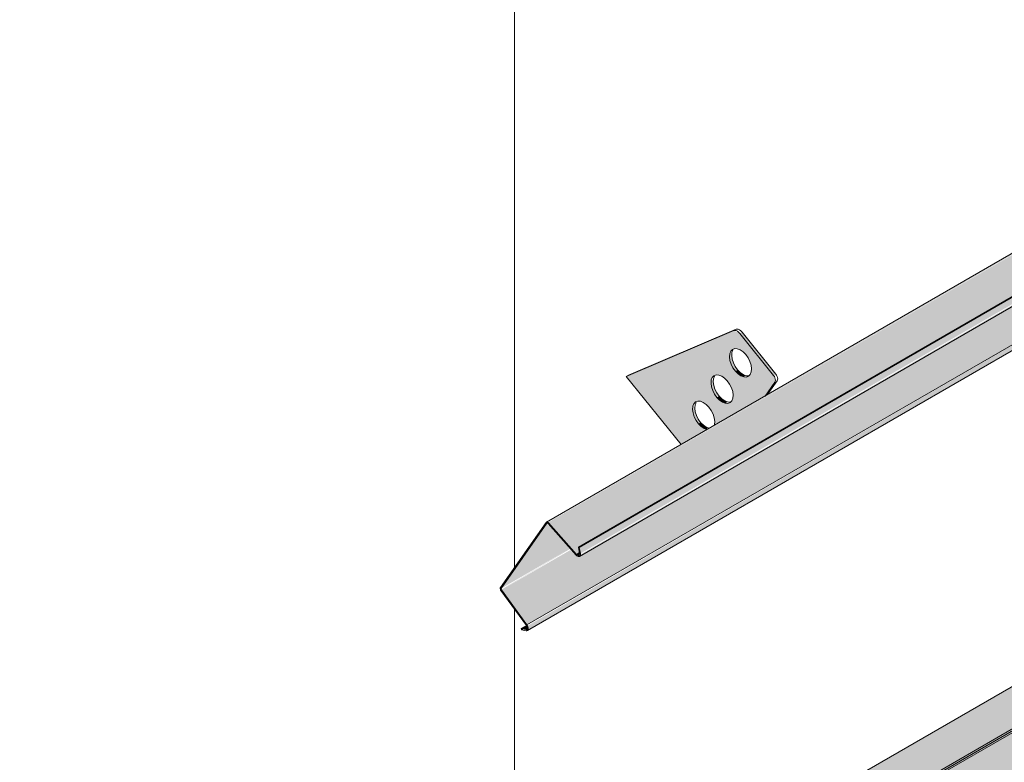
# Model space of a CAD drawing. Header units: centimetres. Extents: x -2166 to -630, y 52572 to 53714.
# Tile 8 of 31: x -1498 to -1404, y 52910 to 52981. Entities that reach past the tile are written whole.
import ezdxf

# ---------------------------------------------------------------- set-up
doc = ezdxf.new("R2010")
doc.units = ezdxf.units.CM
for name, color, linetype, lineweight in [('A-GENM', 7, 'Continuous', 5), ('A-ROOF-OTLN', 7, 'Continuous', 5), ('A-ROOF-PATT', 7, 'Continuous', 5)]:
    doc.layers.add(name, color=color, linetype=linetype, lineweight=lineweight)

# ---------------------------------------------------------------- blocks, each defined once
blk = doc.blocks.new('Construction_Roof-Accessories_Lindab_KOTEGL - Construction_Roof-Accessories_Lindab_KOTEGL-9237833-_3D_ Kopia 1 Kopia 1 Kopia 1 Kopia 1')
at = {"layer": 'A-GENM', "true_color": 0x383e42}
h = blk.add_hatch(color=250, dxfattribs=at)
h.paths.add_polyline_path([(-1434.928, 52940.746), (-1432.45, 52942.177), (-1432.99, 52942.468), (-1433.475, 52943.046), (-1433.766, 52943.752), (-1433.761, 52944.455), (-1433.526, 52944.807), (-1433.06, 52944.873), (-1432.512, 52944.578), (-1432.007, 52943.961), (-1431.718, 52943.154), (-1431.661, 52942.632), (-1426.825, 52945.424), (-1425.943, 52946.837), (-1426.048, 52947.347), (-1429.286, 52951.375), (-1429.859, 52951.643), (-1440.157, 52947.251), (-1437.189, 52943.559)])
h.paths.add_polyline_path([(-1430.423, 52944.676), (-1430.948, 52944.794), (-1431.483, 52945.246), (-1431.92, 52946.024), (-1432.044, 52946.609), (-1431.92, 52947.155), (-1431.545, 52947.402), (-1431.02, 52947.284), (-1430.485, 52946.832), (-1430.048, 52946.055), (-1429.924, 52945.469), (-1430.048, 52944.923), (-1430.357, 52944.7)])
h.paths.add_polyline_path([(-1428.654, 52947.188), (-1429.179, 52947.306), (-1429.714, 52947.758), (-1430.115, 52948.423), (-1430.275, 52949.121), (-1430.151, 52949.667), (-1429.777, 52949.914), (-1429.252, 52949.796), (-1428.717, 52949.344), (-1428.315, 52948.68), (-1428.155, 52947.981), (-1428.315, 52947.397), (-1428.619, 52947.201)])
for points in [[(-1426.048, 52947.347), (-1425.836, 52947.469), (-1429.074, 52951.498), (-1429.286, 52951.375), (-1427.41, 52949.041)], [(-1429.714, 52947.758), (-1429.552, 52947.952), (-1429.939, 52948.658), (-1430.063, 52949.244), (-1430.151, 52949.48), (-1430.249, 52949.424), (-1430.23, 52948.78), (-1429.903, 52948.023), (-1429.727, 52947.777)], [(-1428.906, 52947.201), (-1428.753, 52947.347), (-1429.303, 52947.68), (-1429.502, 52947.881), (-1429.714, 52947.758), (-1429.179, 52947.306), (-1428.967, 52947.225)], [(-1431.483, 52945.246), (-1431.322, 52945.44), (-1431.708, 52946.146), (-1431.832, 52946.732), (-1431.92, 52946.968), (-1432.017, 52946.912), (-1431.999, 52946.268), (-1431.665, 52945.501), (-1431.496, 52945.265)], [(-1426.825, 52945.424), (-1426.613, 52945.547), (-1425.918, 52946.714)], [(-1430.675, 52944.689), (-1430.462, 52944.812), (-1431.011, 52945.107), (-1431.27, 52945.369), (-1431.483, 52945.246), (-1430.848, 52944.756)], [(-1433.25, 52942.73), (-1433.038, 52942.853), (-1433.475, 52943.63), (-1433.599, 52944.216), (-1433.687, 52944.452), (-1433.784, 52944.396), (-1433.766, 52943.752), (-1433.439, 52942.995), (-1433.263, 52942.749)], [(-1432.45, 52942.177), (-1432.359, 52942.346), (-1432.778, 52942.591), (-1433.038, 52942.853), (-1433.25, 52942.73), (-1432.615, 52942.24), (-1432.503, 52942.197)]]:
    blk.add_hatch(color=250, dxfattribs=at).paths.add_polyline_path(points)
at = {"layer": 'A-GENM', "color": 250, "true_color": 0x2a2a2a}
for p, q in [((-1429.859, 52951.643), (-1440.157, 52947.251)), ((-1439.945, 52947.374), (-1429.647, 52951.765)), ((-1426.048, 52947.347), (-1429.286, 52951.375)), ((-1429.074, 52951.498), (-1425.836, 52947.469)), ((-1439.945, 52947.374), (-1440.157, 52947.251)), ((-1440.157, 52947.251), (-1434.908, 52940.721)), ((-1426.871, 52945.359), (-1425.918, 52946.714)), ((-1425.706, 52946.837), (-1426.659, 52945.481))]:
    blk.add_line(p, q, dxfattribs=at)
for points in [[(-1429.286, 52951.375, 0), (-1429.399, 52951.496, 0), (-1429.52, 52951.587, 0), (-1429.642, 52951.644, 0), (-1429.757, 52951.663, 0), (-1429.859, 52951.643, 0)], [(-1429.647, 52951.765, 0), (-1429.545, 52951.785, 0), (-1429.43, 52951.766, 0), (-1429.308, 52951.709, 0), (-1429.187, 52951.618, 0), (-1429.074, 52951.498, 0)], [(-1429.714, 52947.758, 0), (-1429.939, 52948.074, 0), (-1430.115, 52948.423, 0), (-1430.23, 52948.78, 0), (-1430.275, 52949.121, 0), (-1430.249, 52949.424, 0), (-1430.151, 52949.667, 0), (-1429.99, 52949.835, 0), (-1429.777, 52949.914, 0), (-1429.525, 52949.901, 0), (-1429.252, 52949.796, 0), (-1428.976, 52949.606, 0), (-1428.717, 52949.344, 0)], [(-1429.939, 52949.79, 0), (-1430.036, 52949.547, 0), (-1430.063, 52949.244, 0), (-1430.018, 52948.902, 0), (-1429.903, 52948.545, 0), (-1429.727, 52948.197, 0), (-1429.502, 52947.881, 0)], [(-1428.717, 52949.344, 0), (-1428.491, 52949.028, 0), (-1428.315, 52948.68, 0), (-1428.201, 52948.323, 0), (-1428.155, 52947.981, 0), (-1428.182, 52947.678, 0), (-1428.279, 52947.435, 0), (-1428.44, 52947.268, 0), (-1428.654, 52947.188, 0), (-1428.906, 52947.201, 0), (-1429.179, 52947.306, 0), (-1429.455, 52947.496, 0), (-1429.714, 52947.758, 0)], [(-1429.502, 52947.881, 0), (-1429.242, 52947.619, 0), (-1428.967, 52947.429, 0), (-1428.694, 52947.324, 0), (-1428.442, 52947.31, 0)], [(-1431.483, 52945.246, 0), (-1431.708, 52945.562, 0), (-1431.884, 52945.91, 0), (-1431.999, 52946.268, 0), (-1432.044, 52946.609, 0), (-1432.017, 52946.912, 0), (-1431.92, 52947.155, 0), (-1431.759, 52947.323, 0), (-1431.545, 52947.402, 0), (-1431.293, 52947.389, 0), (-1431.02, 52947.284, 0), (-1430.745, 52947.094, 0), (-1430.485, 52946.832, 0)], [(-1431.708, 52947.278, 0), (-1431.805, 52947.035, 0), (-1431.832, 52946.732, 0), (-1431.786, 52946.39, 0), (-1431.672, 52946.033, 0), (-1431.496, 52945.685, 0), (-1431.27, 52945.369, 0)], [(-1430.485, 52946.832, 0), (-1430.26, 52946.516, 0), (-1430.084, 52946.168, 0), (-1429.969, 52945.811, 0), (-1429.924, 52945.469, 0), (-1429.951, 52945.166, 0), (-1430.048, 52944.923, 0), (-1430.209, 52944.756, 0), (-1430.423, 52944.676, 0), (-1430.675, 52944.689, 0), (-1430.948, 52944.794, 0), (-1431.223, 52944.984, 0), (-1431.483, 52945.246, 0)], [(-1425.918, 52946.714, 0), (-1425.883, 52946.792, 0), (-1425.871, 52946.891, 0), (-1425.883, 52947.004, 0), (-1425.918, 52947.122, 0), (-1425.975, 52947.239, 0), (-1426.048, 52947.347, 0)], [(-1425.836, 52947.469, 0), (-1425.762, 52947.362, 0), (-1425.706, 52947.245, 0), (-1425.671, 52947.126, 0), (-1425.659, 52947.013, 0), (-1425.671, 52946.915, 0), (-1425.706, 52946.837, 0)], [(-1433.25, 52942.73, 0), (-1433.475, 52943.046, 0), (-1433.651, 52943.395, 0), (-1433.766, 52943.752, 0), (-1433.811, 52944.093, 0), (-1433.784, 52944.396, 0), (-1433.687, 52944.64, 0), (-1433.526, 52944.807, 0), (-1433.313, 52944.887, 0), (-1433.06, 52944.873, 0), (-1432.787, 52944.768, 0), (-1432.512, 52944.578, 0), (-1432.252, 52944.316, 0)], [(-1433.475, 52944.762, 0), (-1433.572, 52944.519, 0), (-1433.599, 52944.216, 0), (-1433.553, 52943.874, 0), (-1433.439, 52943.517, 0), (-1433.263, 52943.169, 0), (-1433.038, 52942.853, 0)], [(-1431.27, 52945.369, 0), (-1431.011, 52945.107, 0), (-1430.736, 52944.917, 0), (-1430.462, 52944.812, 0), (-1430.21, 52944.798, 0)], [(-1432.252, 52944.316, 0), (-1432.027, 52944, 0), (-1431.851, 52943.652, 0), (-1431.737, 52943.295, 0), (-1431.691, 52942.953, 0), (-1431.718, 52942.65, 0)], [(-1433.038, 52942.853, 0), (-1432.778, 52942.591, 0), (-1432.503, 52942.401, 0), (-1432.23, 52942.296, 0)], [(-1432.442, 52942.173, 0), (-1432.715, 52942.278, 0), (-1432.99, 52942.468, 0), (-1433.25, 52942.73, 0)]]:
    blk.add_polyline3d(points, dxfattribs=at)
blk = doc.blocks.new('Construction_Roof-Accessories_Lindab_SNO_KOTEGL - Construction_Roof-Accessories_Lindab_SNO-9284867-_3D_ Kopia 1 Kopia 1 Kopia 1 Kopia 1')
at = {"layer": 'A-GENM', "true_color": 0x383e42}
for points in [[(-1447.61, 52933.233), (-1306.273, 53014.951), (-1306.451, 53014.922), (-1447.651, 52933.273), (-1447.643, 52933.264)], [(-1444.939, 52930.211), (-1444.593, 52930.481), (-1444.593, 52931.003), (-1303.865, 53012.253), (-1306.189, 53014.883), (-1447.61, 52933.233), (-1445.379, 52930.708)], [(-1444.559, 52930.287), (-1303.138, 53011.936), (-1303.241, 53012.538), (-1444.662, 52930.888), (-1444.582, 52930.417)], [(-1444.637, 52930.019), (-1303.131, 53011.848), (-1303.241, 53011.877), (-1444.558, 52930.163), (-1444.608, 52930.045)], [(-1449.672, 52923.462), (-1308.25, 53005.111), (-1310.128, 53007.678), (-1444.553, 52930.199), (-1444.637, 52930.157), (-1444.837, 52930.129), (-1445.035, 52930.211), (-1445.443, 52930.672), (-1452.124, 52926.814), (-1449.801, 52923.639)], [(-1449.628, 52922.917), (-1308.123, 53004.748), (-1308.25, 53005.111), (-1449.617, 52923.374), (-1449.566, 52922.998), (-1449.584, 52922.959)], [(-1452.149, 52926.953), (-1445.532, 52930.773), (-1447.76, 52933.197), (-1452.124, 52926.988)], [(-1452.124, 52926.814), (-1445.513, 52930.752), (-1445.532, 52930.773), (-1452.139, 52926.838)], [(-1444.738, 52930.108), (-1444.56, 52930.289), (-1444.662, 52930.37), (-1444.889, 52930.163), (-1444.786, 52930.11)], [(-1449.777, 52923.008), (-1449.556, 52923.201), (-1449.708, 52923.409), (-1450.236, 52923.104)]]:
    blk.add_hatch(color=250, dxfattribs=at).paths.add_polyline_path(points)
h = blk.add_hatch(color=250, dxfattribs=at)
h.paths.add_polyline_path([(-1449.72, 52923.409), (-1449.73, 52923.541), (-1449.73, 52923.423)])
h.paths.add_polyline_path([(-1444.975, 52930.143), (-1444.975, 52930.252), (-1444.993, 52930.163)])
at = {"layer": 'A-GENM', "color": 250, "true_color": 0x2a2a2a}
for p, q in [((-1306.388, 53014.959), (-1447.81, 52933.309)), ((-1444.745, 52930.915), (-1303.324, 53012.565)), ((-1444.662, 52930.888), (-1303.241, 53012.538)), ((-1444.639, 52930.017), (-1303.218, 53011.667)), ((-1449.672, 52923.462), (-1308.25, 53005.111)), ((-1449.632, 52922.915), (-1308.21, 53004.565)), ((-1447.838, 52933.283), (-1452.218, 52927.051)), ((-1452.149, 52926.953), (-1447.76, 52933.197)), ((-1447.654, 52933.174), (-1444.975, 52930.143)), ((-1444.939, 52930.211), (-1447.61, 52933.233)), ((-1444.662, 52930.888), (-1444.745, 52930.915)), ((-1444.745, 52930.915), (-1444.642, 52930.314)), ((-1444.559, 52930.287), (-1444.662, 52930.888)), ((-1444.939, 52930.211), (-1444.582, 52930.417)), ((-1449.672, 52923.462), (-1452.124, 52926.814)), ((-1452.166, 52926.752), (-1449.72, 52923.409)), ((-1450.236, 52923.104), (-1449.657, 52923.438)), ((-1449.777, 52923.008), (-1450.236, 52923.104)), ((-1450.236, 52923.104), (-1450.21, 52922.996)), ((-1450.21, 52922.996), (-1450.079, 52923.072)), ((-1450.21, 52922.996), (-1449.752, 52922.9))]:
    blk.add_line(p, q, dxfattribs=at)
for points in [[(-1447.61, 52933.233, 0), (-1447.651, 52933.273, 0), (-1447.695, 52933.301, 0), (-1447.738, 52933.317, 0), (-1447.777, 52933.32, 0), (-1447.811, 52933.308, 0), (-1447.838, 52933.283, 0)], [(-1447.76, 52933.197, 0), (-1447.747, 52933.209, 0), (-1447.732, 52933.214, 0), (-1447.713, 52933.213, 0), (-1447.693, 52933.206, 0), (-1447.673, 52933.192, 0), (-1447.654, 52933.174, 0)], [(-1444.975, 52930.143, 0), (-1444.906, 52930.077, 0), (-1444.833, 52930.029, 0), (-1444.761, 52930.002, 0), (-1444.694, 52929.999, 0), (-1444.637, 52930.019, 0), (-1444.593, 52930.06, 0), (-1444.564, 52930.122, 0), (-1444.553, 52930.199, 0), (-1444.559, 52930.287, 0)], [(-1444.642, 52930.314, 0), (-1444.637, 52930.251, 0), (-1444.645, 52930.196, 0), (-1444.666, 52930.152, 0), (-1444.697, 52930.122, 0), (-1444.738, 52930.108, 0), (-1444.786, 52930.11, 0), (-1444.837, 52930.129, 0), (-1444.889, 52930.163, 0), (-1444.939, 52930.211, 0)], [(-1452.218, 52927.051, 0), (-1452.235, 52927.014, 0), (-1452.242, 52926.968, 0), (-1452.238, 52926.916, 0), (-1452.223, 52926.86, 0), (-1452.198, 52926.804, 0), (-1452.166, 52926.752, 0)], [(-1452.124, 52926.814, 0), (-1452.139, 52926.838, 0), (-1452.151, 52926.864, 0), (-1452.158, 52926.89, 0), (-1452.16, 52926.915, 0), (-1452.157, 52926.936, 0), (-1452.149, 52926.953, 0)], [(-1449.72, 52923.409, 0), (-1449.681, 52923.346, 0), (-1449.652, 52923.279, 0), (-1449.635, 52923.212, 0), (-1449.63, 52923.149, 0), (-1449.637, 52923.094, 0), (-1449.658, 52923.05, 0), (-1449.689, 52923.02, 0), (-1449.73, 52923.006, 0), (-1449.777, 52923.008, 0)], [(-1449.752, 52922.9, 0), (-1449.685, 52922.897, 0), (-1449.628, 52922.917, 0), (-1449.584, 52922.959, 0), (-1449.556, 52923.021, 0), (-1449.545, 52923.098, 0), (-1449.552, 52923.186, 0), (-1449.576, 52923.28, 0), (-1449.617, 52923.374, 0), (-1449.672, 52923.462, 0)]]:
    blk.add_polyline3d(points, dxfattribs=at)

msp = doc.modelspace()

# ---------------------------------------------------------------- hatches: boundary and pattern name
at = {"layer": 'A-ROOF-OTLN', "true_color": 0x383e42}
h = msp.add_hatch(color=250, dxfattribs=at)
h.paths.add_polyline_path([(-1486.453, 52865.076), (-709.09, 53313.94), (-709.148, 53314.02), (-1486.598, 52865.159)])
h.paths.add_polyline_path([(-708.057, 53314.483), (-703.061, 53317.367), (-703.317, 53317.387), (-708.183, 53314.577)])
h.paths.add_polyline_path([(-701.25, 53318.413), (-684.571, 53328.043), (-684.716, 53328.126), (-701.413, 53318.486)])
h = msp.add_hatch(color=250, dxfattribs=at)
h.paths.add_polyline_path([(-1481.356, 52857.632), (-1480.611, 52858.005), (-1480.109, 52858.698), (-1479.927, 52859.157), (-1479.796, 52860.008), (-1479.669, 52860.063), (-1479.463, 52860.246), (-1479.463, 52860.364), (-1479.463, 52860.471), (-1465.432, 52868.572), (-1465.724, 52868.838), (-1466.182, 52869.771), (-1466.345, 52871.714), (-1466.274, 52873.466), (-1466.145, 52873.946), (-1465.501, 52874.732), (-1464.514, 52875.361), (-1463.544, 52875.73), (-1462.34, 52875.969), (-1461.34, 52876.044), (-1459.343, 52875.777), (-1458.48, 52875.497), (-1457.683, 52875.104), (-1456.973, 52874.543), (-1456.345, 52873.819), (-706.239, 53306.951), (-706.761, 53307.107), (-707.796, 53307.928), (-708.591, 53309.308), (-708.991, 53310.992), (-709.107, 53312.128), (-709.09, 53313.886), (-1486.453, 52865.076), (-1486.598, 52863.851), (-1486.441, 52862.673), (-1486.307, 52862.124), (-1485.841, 52861.008), (-1485.008, 52859.71), (-1484.413, 52859.017), (-1483.762, 52858.423), (-1482.925, 52857.906), (-1482.046, 52857.637)])
h.paths.add_polyline_path([(-1462.179, 52870.45), (-1458.67, 52872.476), (-1461.345, 52873.656), (-1461.635, 52873.719), (-1462.587, 52874.116), (-1463.215, 52874.174), (-1463.745, 52874.341), (-1464.739, 52874.12), (-1465.501, 52873.327), (-1465.902, 52872.33), (-1465.262, 52871.592), (-1464.514, 52871.099), (-1463.326, 52870.658), (-1462.587, 52870.481)])
h.paths.add_polyline_path([(-699.261, 53310.921), (-681.614, 53321.226), (-681.88, 53321.39), (-683.049, 53322.582), (-683.59, 53323.342), (-684.004, 53324.052), (-684.571, 53325.692), (-684.688, 53326.196), (-684.688, 53327.423), (-684.688, 53327.975), (-701.153, 53318.37), (-700.554, 53318.052), (-699.835, 53317.45), (-699.408, 53316.784), (-699.261, 53316.139), (-699.261, 53311.356)])
h.paths.add_polyline_path([(-704.261, 53313.368), (-702.322, 53313.629), (-703.018, 53314.923), (-703.269, 53315.491), (-703.34, 53316.462), (-703.061, 53317.367), (-708.057, 53314.483), (-707.432, 53314.081), (-706.239, 53313.639), (-704.794, 53313.409), (-704.747, 53313.405)])
at = {"layer": 'A-ROOF-PATT'}
h = msp.add_hatch(dxfattribs=at)
h.set_pattern_fill('FP_4', color=256, style=0, pattern_type=2)
h.set_pattern_definition([(90, (-9532.95, 51332.19), (-112.25, 22.813), [])])
h.paths.add_polyline_path([(-1486.761, 52869.336), (-691.95, 53328.22), (-985.259, 53693.102), (-1780.07, 53234.218), (-1489.572, 52872.834)])
h.paths.add_polyline_path([(-1449.628, 52922.917), (-1449.672, 52923.03), (-1449.777, 52923.008), (-1450.236, 52923.104), (-1449.777, 52923.488), (-1452.157, 52926.936), (-1452.124, 52927.185), (-1447.76, 52933.197), (-1446.959, 52933.8), (-1434.928, 52940.746), (-1440.157, 52947.251), (-1439.945, 52947.374), (-1429.777, 52951.604), (-1429.252, 52951.395), (-1429.074, 52951.498), (-1425.918, 52947.421), (-1426.032, 52947.268), (-1425.918, 52946.714), (-1425.806, 52946.695), (-1426.613, 52945.547), (-1350.075, 52989.736), (-1355.304, 52996.241), (-1355.092, 52996.364), (-1344.924, 53000.594), (-1344.399, 53000.385), (-1344.221, 53000.488), (-1341.066, 52996.411), (-1341.179, 52996.258), (-1341.066, 52995.704), (-1340.953, 52995.685), (-1341.55, 52994.658), (-1293.506, 53022.396), (-1298.735, 53028.901), (-1298.523, 53029.024), (-1288.355, 53033.254), (-1287.83, 53033.045), (-1287.653, 53033.148), (-1284.497, 53029.071), (-1284.61, 53028.917), (-1284.497, 53028.364), (-1284.385, 53028.344), (-1285.192, 53027.197), (-1208.654, 53071.386), (-1213.883, 53077.891), (-1213.67, 53078.013), (-1203.502, 53082.244), (-1202.977, 53082.035), (-1202.8, 53082.137), (-1199.644, 53078.061), (-1199.758, 53077.907), (-1199.644, 53077.354), (-1199.532, 53077.334), (-1200.339, 53076.186), (-1152.085, 53104.046), (-1157.314, 53110.551), (-1157.102, 53110.673), (-1146.934, 53114.903), (-1146.409, 53114.695), (-1146.231, 53114.797), (-1143.076, 53110.721), (-1143.189, 53110.567), (-1143.076, 53110.014), (-1142.963, 53109.994), (-1143.77, 53108.846), (-1067.232, 53153.035), (-1072.461, 53159.541), (-1072.249, 53159.663), (-1062.081, 53163.893), (-1061.556, 53163.684), (-1061.378, 53163.787), (-1058.223, 53159.71), (-1058.336, 53159.557), (-1058.223, 53159.003), (-1058.111, 53158.984), (-1058.917, 53157.836), (-1010.664, 53185.695), (-1015.893, 53192.2), (-1015.681, 53192.323), (-1005.513, 53196.553), (-1004.987, 53196.344), (-1004.81, 53196.447), (-1001.654, 53192.37), (-1001.768, 53192.217), (-1001.654, 53191.663), (-1001.542, 53191.644), (-1002.349, 53190.496), (-925.811, 53234.685), (-931.04, 53241.19), (-930.828, 53241.313), (-920.66, 53245.543), (-920.135, 53245.334), (-919.957, 53245.437), (-916.802, 53241.36), (-916.915, 53241.207), (-916.802, 53240.653), (-916.689, 53240.633), (-917.496, 53239.486), (-881.966, 53259.871), (-881.966, 53259.999), (-869.208, 53267.365), (-874.437, 53273.87), (-874.225, 53273.992), (-864.057, 53278.223), (-863.532, 53278.014), (-863.354, 53278.116), (-860.199, 53274.04), (-860.312, 53273.886), (-860.199, 53273.333), (-860.086, 53273.313), (-860.893, 53272.165), (-784.355, 53316.355), (-789.584, 53322.86), (-789.372, 53322.982), (-779.204, 53327.212), (-778.679, 53327.004), (-778.501, 53327.106), (-775.346, 53323.029), (-775.459, 53322.876), (-775.346, 53322.322), (-775.234, 53322.303), (-776.04, 53321.155), (-740.51, 53341.541), (-740.469, 53341.501), (-738.145, 53338.871), (-737.521, 53339.157), (-737.452, 53338.328), (-737.798, 53338.112), (-744.408, 53334.296), (-742.404, 53331.366), (-742.548, 53331.15), (-883.829, 53249.688), (-883.943, 53249.516), (-1449.584, 52922.942)])
h.paths.add_polyline_path([(-1432.238, 52942.299), (-1431.711, 52942.73), (-1431.737, 52943.295), (-1432.027, 52944), (-1432.512, 52944.578), (-1433.06, 52944.873), (-1433.526, 52944.807), (-1433.753, 52944.414), (-1433.572, 52944.519), (-1433.553, 52943.874), (-1433.176, 52943.046), (-1432.715, 52942.547), (-1432.359, 52942.346)])
h.paths.add_polyline_path([(-1430.423, 52944.676), (-1430.048, 52944.923), (-1429.924, 52945.469), (-1430.084, 52946.168), (-1430.564, 52946.912), (-1431.134, 52947.328), (-1431.581, 52947.389), (-1431.92, 52947.155), (-1431.92, 52946.968), (-1431.816, 52946.912), (-1431.786, 52946.39), (-1431.408, 52945.562), (-1430.948, 52945.063), (-1430.559, 52944.756), (-1430.462, 52944.678)])
h.paths.add_polyline_path([(-1428.654, 52947.188), (-1428.279, 52947.435), (-1428.155, 52947.981), (-1428.315, 52948.68), (-1428.717, 52949.344), (-1429.286, 52949.81), (-1429.812, 52949.901), (-1430.151, 52949.667), (-1430.151, 52949.48), (-1430.047, 52949.424), (-1430.018, 52948.902), (-1429.64, 52948.074), (-1429.179, 52947.575), (-1428.865, 52947.225), (-1428.694, 52947.19)])
h.paths.add_polyline_path([(-1347.386, 52991.289), (-1346.865, 52991.64), (-1346.884, 52992.285), (-1347.209, 52993.039), (-1347.659, 52993.568), (-1348.208, 52993.863), (-1348.673, 52993.797), (-1348.9, 52993.404), (-1348.719, 52993.508), (-1348.673, 52992.779), (-1348.323, 52992.036), (-1347.862, 52991.537), (-1347.506, 52991.335)])
h.paths.add_polyline_path([(-1345.57, 52993.666), (-1345.195, 52993.913), (-1345.071, 52994.459), (-1345.282, 52995.258), (-1345.712, 52995.902), (-1346.281, 52996.318), (-1346.728, 52996.379), (-1347.067, 52996.145), (-1347.067, 52995.958), (-1346.963, 52995.902), (-1346.934, 52995.38), (-1346.556, 52994.552), (-1346.095, 52994.053), (-1345.706, 52993.746), (-1345.61, 52993.668)])
h.paths.add_polyline_path([(-1343.801, 52996.178), (-1343.426, 52996.425), (-1343.302, 52996.971), (-1343.463, 52997.67), (-1343.864, 52998.334), (-1344.433, 52998.799), (-1344.959, 52998.891), (-1345.299, 52998.657), (-1345.299, 52998.47), (-1345.194, 52998.414), (-1345.165, 52997.892), (-1344.794, 52997.074), (-1344.326, 52996.565), (-1344.012, 52996.214), (-1343.841, 52996.18)])
h.paths.add_polyline_path([(-1290.817, 53023.949), (-1290.289, 53024.38), (-1290.315, 53024.944), (-1290.641, 53025.699), (-1291.09, 53026.228), (-1291.639, 53026.523), (-1292.105, 53026.456), (-1292.331, 53026.064), (-1292.151, 53026.168), (-1292.105, 53025.439), (-1291.754, 53024.696), (-1291.293, 53024.197), (-1290.938, 53023.995)])
h.paths.add_polyline_path([(-1289.001, 53026.326), (-1288.626, 53026.573), (-1288.503, 53027.119), (-1288.713, 53027.917), (-1289.143, 53028.562), (-1289.713, 53028.978), (-1290.159, 53029.039), (-1290.499, 53028.805), (-1290.499, 53028.618), (-1290.395, 53028.562), (-1290.365, 53028.04), (-1289.987, 53027.212), (-1289.526, 53026.713), (-1289.138, 53026.405), (-1289.041, 53026.328)])
h.paths.add_polyline_path([(-1287.232, 53028.838), (-1286.858, 53029.085), (-1286.734, 53029.631), (-1286.9, 53030.342), (-1287.295, 53030.994), (-1287.865, 53031.459), (-1288.39, 53031.551), (-1288.73, 53031.317), (-1288.73, 53031.13), (-1288.626, 53031.074), (-1288.596, 53030.552), (-1288.218, 53029.724), (-1287.758, 53029.225), (-1287.444, 53028.874), (-1287.272, 53028.84)])
h.paths.add_polyline_path([(-1205.964, 53072.938), (-1205.437, 53073.37), (-1205.462, 53073.934), (-1205.788, 53074.689), (-1206.238, 53075.218), (-1206.786, 53075.513), (-1207.252, 53075.446), (-1207.479, 53075.054), (-1207.298, 53075.158), (-1207.252, 53074.429), (-1206.901, 53073.686), (-1206.441, 53073.186), (-1206.085, 53072.985)])
h.paths.add_polyline_path([(-1204.148, 53075.315), (-1203.774, 53075.562), (-1203.65, 53076.109), (-1203.81, 53076.807), (-1204.215, 53077.476), (-1204.86, 53077.967), (-1205.306, 53078.029), (-1205.646, 53077.795), (-1205.646, 53077.608), (-1205.542, 53077.552), (-1205.512, 53077.03), (-1205.134, 53076.202), (-1204.674, 53075.702), (-1204.285, 53075.395), (-1204.188, 53075.318)])
h.paths.add_polyline_path([(-1202.38, 53077.827), (-1202.005, 53078.074), (-1201.881, 53078.621), (-1202.041, 53079.319), (-1202.442, 53079.984), (-1203.012, 53080.449), (-1203.538, 53080.541), (-1203.877, 53080.307), (-1203.877, 53080.12), (-1203.773, 53080.064), (-1203.743, 53079.542), (-1203.365, 53078.714), (-1202.905, 53078.214), (-1202.591, 53077.864), (-1202.42, 53077.83)])
h.paths.add_polyline_path([(-1149.396, 53105.598), (-1148.868, 53106.029), (-1148.894, 53106.594), (-1149.219, 53107.349), (-1149.669, 53107.878), (-1150.274, 53108.176), (-1150.684, 53108.106), (-1150.91, 53107.714), (-1150.73, 53107.818), (-1150.684, 53107.089), (-1150.333, 53106.345), (-1149.872, 53105.846), (-1149.517, 53105.645)])
h.paths.add_polyline_path([(-1147.58, 53107.975), (-1147.205, 53108.222), (-1147.081, 53108.768), (-1147.292, 53109.567), (-1147.722, 53110.211), (-1148.291, 53110.627), (-1148.738, 53110.689), (-1149.077, 53110.455), (-1149.077, 53110.268), (-1148.973, 53110.211), (-1148.944, 53109.69), (-1148.566, 53108.861), (-1148.105, 53108.362), (-1147.716, 53108.055), (-1147.62, 53107.977)])
h.paths.add_polyline_path([(-1145.811, 53110.487), (-1145.436, 53110.734), (-1145.312, 53111.28), (-1145.473, 53111.979), (-1145.874, 53112.644), (-1146.443, 53113.109), (-1146.969, 53113.201), (-1147.309, 53112.967), (-1147.309, 53112.78), (-1147.205, 53112.723), (-1147.175, 53112.202), (-1146.797, 53111.373), (-1146.336, 53110.874), (-1146.022, 53110.524), (-1145.851, 53110.489)])
h.paths.add_polyline_path([(-1064.543, 53154.588), (-1064.022, 53154.939), (-1064.041, 53155.584), (-1064.367, 53156.338), (-1064.816, 53156.867), (-1065.365, 53157.162), (-1065.831, 53157.096), (-1066.057, 53156.704), (-1065.877, 53156.808), (-1065.831, 53156.079), (-1065.48, 53155.335), (-1065.019, 53154.836), (-1064.664, 53154.635)])
h.paths.add_polyline_path([(-1062.727, 53156.965), (-1062.352, 53157.212), (-1062.228, 53157.758), (-1062.439, 53158.557), (-1062.869, 53159.201), (-1063.439, 53159.617), (-1063.885, 53159.678), (-1064.225, 53159.445), (-1064.225, 53159.257), (-1064.12, 53159.201), (-1064.091, 53158.679), (-1063.713, 53157.851), (-1063.238, 53157.342), (-1062.864, 53157.045), (-1062.767, 53156.967)])
h.paths.add_polyline_path([(-1060.958, 53159.477), (-1060.584, 53159.724), (-1060.46, 53160.27), (-1060.62, 53160.969), (-1061.021, 53161.633), (-1061.591, 53162.099), (-1062.116, 53162.19), (-1062.456, 53161.957), (-1062.456, 53161.769), (-1062.352, 53161.713), (-1062.322, 53161.191), (-1061.951, 53160.373), (-1061.467, 53159.853), (-1061.17, 53159.514), (-1060.998, 53159.479)])
h.paths.add_polyline_path([(-1007.974, 53187.248), (-1007.447, 53187.679), (-1007.472, 53188.244), (-1007.763, 53188.949), (-1008.248, 53189.527), (-1008.796, 53189.822), (-1009.262, 53189.756), (-1009.489, 53189.363), (-1009.308, 53189.468), (-1009.262, 53188.738), (-1008.911, 53187.995), (-1008.451, 53187.496), (-1008.095, 53187.295)])
h.paths.add_polyline_path([(-1006.159, 53189.625), (-1005.784, 53189.872), (-1005.66, 53190.418), (-1005.82, 53191.117), (-1006.226, 53191.786), (-1006.87, 53192.277), (-1007.317, 53192.338), (-1007.656, 53192.104), (-1007.656, 53191.917), (-1007.552, 53191.861), (-1007.495, 53191.254), (-1007.144, 53190.511), (-1006.684, 53190.012), (-1006.295, 53189.705), (-1006.198, 53189.627)])
h.paths.add_polyline_path([(-1004.39, 53192.137), (-1004.015, 53192.384), (-1003.891, 53192.93), (-1004.051, 53193.629), (-1004.453, 53194.293), (-1005.022, 53194.758), (-1005.548, 53194.85), (-1005.887, 53194.616), (-1005.887, 53194.429), (-1005.783, 53194.373), (-1005.754, 53193.851), (-1005.383, 53193.033), (-1004.915, 53192.524), (-1004.601, 53192.174), (-1004.43, 53192.139)])
h.paths.add_polyline_path([(-923.121, 53236.238), (-922.594, 53236.669), (-922.62, 53237.234), (-922.945, 53237.988), (-923.395, 53238.517), (-923.944, 53238.812), (-924.409, 53238.746), (-924.636, 53238.353), (-924.455, 53238.457), (-924.409, 53237.728), (-924.059, 53236.985), (-923.598, 53236.486), (-923.242, 53236.284)])
h.paths.add_polyline_path([(-921.306, 53238.615), (-920.931, 53238.862), (-920.807, 53239.408), (-921.018, 53240.206), (-921.448, 53240.851), (-922.017, 53241.267), (-922.464, 53241.328), (-922.803, 53241.094), (-922.803, 53240.907), (-922.699, 53240.851), (-922.67, 53240.329), (-922.292, 53239.501), (-921.831, 53239.002), (-921.442, 53238.695), (-921.346, 53238.617)])
h.paths.add_polyline_path([(-919.537, 53241.127), (-919.162, 53241.374), (-919.038, 53241.92), (-919.198, 53242.619), (-919.6, 53243.283), (-920.169, 53243.748), (-920.695, 53243.84), (-921.035, 53243.606), (-921.035, 53243.419), (-920.93, 53243.363), (-920.901, 53242.841), (-920.523, 53242.013), (-920.062, 53241.514), (-919.748, 53241.163), (-919.577, 53241.129)])
h.paths.add_polyline_path([(-866.519, 53268.917), (-865.998, 53269.269), (-866.017, 53269.913), (-866.342, 53270.668), (-866.792, 53271.197), (-867.341, 53271.492), (-867.807, 53271.425), (-868.033, 53271.033), (-867.853, 53271.137), (-867.807, 53270.408), (-867.456, 53269.665), (-866.995, 53269.165), (-866.64, 53268.964)])
h.paths.add_polyline_path([(-864.703, 53271.294), (-864.328, 53271.541), (-864.204, 53272.088), (-864.415, 53272.886), (-864.845, 53273.531), (-865.414, 53273.946), (-865.861, 53274.008), (-866.2, 53273.774), (-866.2, 53273.587), (-866.096, 53273.531), (-866.067, 53273.009), (-865.689, 53272.18), (-865.228, 53271.681), (-864.839, 53271.374), (-864.743, 53271.296)])
h.paths.add_polyline_path([(-862.934, 53273.806), (-862.559, 53274.053), (-862.435, 53274.6), (-862.596, 53275.298), (-862.997, 53275.963), (-863.566, 53276.428), (-864.092, 53276.52), (-864.432, 53276.286), (-864.432, 53276.099), (-864.328, 53276.043), (-864.298, 53275.521), (-863.927, 53274.703), (-863.459, 53274.193), (-863.145, 53273.843), (-862.974, 53273.809)])
h.paths.add_polyline_path([(-781.666, 53317.907), (-781.145, 53318.259), (-781.164, 53318.903), (-781.455, 53319.609), (-781.939, 53320.186), (-782.488, 53320.482), (-782.954, 53320.415), (-783.18, 53320.023), (-783, 53320.127), (-782.981, 53319.482), (-782.603, 53318.654), (-782.142, 53318.155), (-781.787, 53317.954)])
h.paths.add_polyline_path([(-779.85, 53320.284), (-779.475, 53320.531), (-779.351, 53321.077), (-779.512, 53321.776), (-779.917, 53322.445), (-780.562, 53322.936), (-781.008, 53322.998), (-781.348, 53322.764), (-781.348, 53322.576), (-781.233, 53322.643), (-781.214, 53321.998), (-780.836, 53321.17), (-780.375, 53320.671), (-779.987, 53320.364), (-779.89, 53320.286)])
h.paths.add_polyline_path([(-778.081, 53322.796), (-777.707, 53323.043), (-777.583, 53323.589), (-777.743, 53324.288), (-778.19, 53324.999), (-778.714, 53325.418), (-779.239, 53325.51), (-779.579, 53325.276), (-779.579, 53325.088), (-779.475, 53325.032), (-779.445, 53324.51), (-779.067, 53323.682), (-778.606, 53323.183), (-778.293, 53322.833), (-778.121, 53322.798)])
at = {"layer": 'A-ROOF-PATT', "true_color": 0xc7ae96}
h = msp.add_hatch(color=253, dxfattribs=at)
h.paths.add_polyline_path([(-1486.761, 52851.373), (-1466.345, 52863.242), (-1466.345, 52865.966), (-1481.269, 52857.457), (-1482.107, 52857.477), (-1483.227, 52857.935), (-1484.085, 52858.554), (-1485.008, 52859.527), (-1485.597, 52860.369), (-1486.158, 52861.454), (-1486.598, 52862.811), (-1486.699, 52863.231), (-1486.755, 52864.264), (-1486.57, 52865.175), (-709.151, 53314.098), (-709.151, 53314.206), (-1486.761, 52865.159), (-1486.761, 52852.512)])
h.paths.add_polyline_path([(-1456.345, 52868.934), (-709.151, 53300.326), (-709.151, 53303.132), (-1456.345, 52871.74)])
h.paths.add_polyline_path([(-699.261, 53306.036), (-684.878, 53314.34), (-684.878, 53317.146), (-699.261, 53308.842)])
h.paths.add_polyline_path([(-708.183, 53314.577), (-703.605, 53317.221), (-703.605, 53317.409), (-708.324, 53314.684)])
h.paths.add_polyline_path([(-701.413, 53318.486), (-684.878, 53328.126), (-684.878, 53328.22), (-701.535, 53318.539)])
h = msp.add_hatch(color=253, dxfattribs=at)
h.paths.add_polyline_path([(-1486.761, 52865.253), (-709.151, 53314.206), (-709.261, 53314.838), (-709.182, 53316.484), (-709.061, 53316.928), (-708.417, 53317.713), (-707.655, 53318.243), (-706.239, 53318.764), (-705.503, 53318.932), (-704.256, 53319.026), (-702.259, 53318.759), (-701.473, 53318.639), (-684.878, 53328.22), (-692.112, 53328.126), (-1486.761, 52869.336), (-1486.761, 52867.295)])
h.paths.add_polyline_path([(-708.324, 53314.684), (-703.605, 53317.409), (-704.261, 53317.458), (-705.503, 53317.364), (-707.181, 53316.857), (-707.655, 53316.647), (-708.591, 53315.831), (-708.876, 53315.392), (-708.341, 53314.696)])

# ---------------------------------------------------------------- linework, layer by layer
at = {"layer": 'A-ROOF-OTLN'}
for p, q in [((-1490.296, 52867.295), (-688.414, 53330.261)), ((-709.243, 53314.153), (-1486.761, 52865.253)), ((-709.148, 53314.02), (-1486.598, 52865.159)), ((-709.063, 53313.902), (-1486.453, 52865.076))]:
    msp.add_line(p, q, dxfattribs=at)

# ---------------------------------------------------------------- block references
at = {"layer": 'A-GENM', "color": 250, "true_color": 0x2a2a2a}
for name in ['Construction_Roof-Accessories_Lindab_SNO_KOTEGL - Construction_Roof-Accessories_Lindab_SNO-9284867-_3D_ Kopia 1 Kopia 1 Kopia 1 Kopia 1', 'Construction_Roof-Accessories_Lindab_KOTEGL - Construction_Roof-Accessories_Lindab_KOTEGL-9237833-_3D_ Kopia 1 Kopia 1 Kopia 1 Kopia 1']:
    msp.add_blockref(name, (0, 0), dxfattribs=at)

doc.saveas('drawing.dxf')
